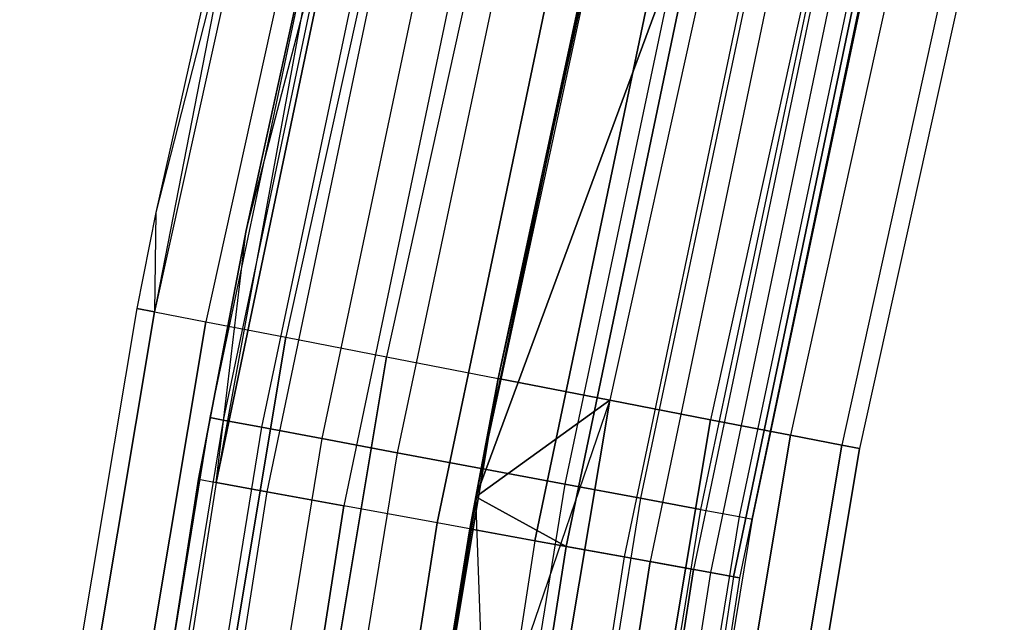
# Model space of a CAD drawing. Extents: x -135 to 135, y -135 to 135.
# Tile 130 of 207: x -74.76 to -69.41, y 12.67 to 15.94. Entities that reach past the tile are written whole.
import ezdxf

# ---------------------------------------------------------------- set-up
doc = ezdxf.new("R2010")
doc.units = 0
doc.header["$LTSCALE"] = 25.4
doc.layers.get('0').update_dxf_attribs({"linetype": 'CONTINUOUS'})

# ---------------------------------------------------------------- blocks, each defined once
blk = doc.blocks.new('SANTANA_BIURKO_A_PM_STL')
at = {"color": 0}
for p, q in [((-73.2883, 18.1403, 149), (-74.0229, 14.3559, 149.618)), ((-73.2883, 18.1403, 149), (-74.0229, 14.3559, 149.618)), ((-73.2883, 18.1403, 149), (-74.0159, 14.8964, 149)), ((-73.2883, 18.1403, 2), (-74.0159, 14.8964, 2)), ((-73.2883, 18.1403, 149), (-74.0159, 14.8964, 149)), ((-73.2883, 18.1403, 2), (-74.0159, 14.8964, 2)), ((-73.1933, 18.1168, 149.618), (-74.0229, 14.3559, 149.618)), ((-73.1933, 18.1168, 149.618), (-74.0229, 14.3559, 149.618)), ((-73.1933, 18.1168, 1.382), (-74.0229, 14.3559, 1.382)), ((-73.1933, 18.1168, 1.382), (-74.0229, 14.3559, 1.382)), ((-73.1933, 18.1168, 1.382), (-74.0159, 14.8964, 2)), ((-73.1933, 18.1168, 1.382), (-74.0159, 14.8964, 2)), ((-72.9175, 18.0486, 150.1756), (-73.744, 14.3018, 150.1756)), ((-72.9175, 18.0486, 150.1756), (-73.744, 14.3018, 150.1756)), ((-72.9175, 18.0486, 0.8244), (-73.744, 14.3018, 0.8244)), ((-72.9175, 18.0486, 0.8244), (-73.744, 14.3018, 0.8244)), ((-72.488, 17.9423, 150.618), (-73.3096, 14.2176, 150.618)), ((-72.488, 17.9423, 150.618), (-73.3096, 14.2176, 150.618)), ((-72.488, 17.9423, 0.382), (-73.3096, 14.2176, 0.382)), ((-72.488, 17.9423, 0.382), (-73.3096, 14.2176, 0.382)), ((-71.9468, 17.8083, 150.9021), (-72.7623, 14.1114, 150.9021)), ((-71.9468, 17.8083, 150.9021), (-72.7623, 14.1114, 150.9021)), ((-71.9468, 17.8083, 0.0979), (-72.7623, 14.1114, 0.0979)), ((-71.9468, 17.8083, 0.0979), (-72.7623, 14.1114, 0.0979)), ((-72.2774, 13.3503, 147.5), (-71.3469, 17.6598, 147)), ((-72.2774, 13.3503, 147.5), (-71.3469, 17.6598, 147)), ((-71.3469, 17.6598, 147), (-72.1556, 13.9937, 147)), ((-71.3469, 17.6598, 147), (-72.1556, 13.9937, 147)), ((-71.3469, 17.6598, 151), (-72.1556, 13.9937, 151)), ((-71.3469, 17.6598, 151), (-72.1556, 13.9937, 151)), ((-71.3469, 17.6598, 0), (-72.1556, 13.9937, 0)), ((-71.3469, 17.6598, 0), (-72.1556, 13.9937, 0)), ((-71.3469, 17.6598, 4), (-72.1556, 13.9937, 4)), ((-71.3469, 17.6598, 4), (-72.1556, 13.9937, 4)), ((-70.747, 17.5113, 147.0979), (-71.5488, 13.8761, 147.0979)), ((-70.747, 17.5113, 147.0979), (-71.5488, 13.8761, 147.0979)), ((-70.747, 17.5113, 150.9021), (-71.5488, 13.8761, 150.9021)), ((-70.747, 17.5113, 150.9021), (-71.5488, 13.8761, 150.9021)), ((-70.747, 17.5113, 0.0979), (-71.5488, 13.8761, 0.0979)), ((-70.747, 17.5113, 0.0979), (-71.5488, 13.8761, 0.0979)), ((-70.747, 17.5113, 3.9021), (-71.5488, 13.8761, 3.9021)), ((-70.747, 17.5113, 3.9021), (-71.5488, 13.8761, 3.9021)), ((-70.2058, 17.3773, 147.382), (-71.0015, 13.7699, 147.382)), ((-70.2058, 17.3773, 147.382), (-71.0015, 13.7699, 147.382)), ((-70.2058, 17.3773, 150.618), (-71.0015, 13.7699, 150.618)), ((-70.2058, 17.3773, 150.618), (-71.0015, 13.7699, 150.618)), ((-70.2058, 17.3773, 0.382), (-71.0015, 13.7699, 0.382)), ((-70.2058, 17.3773, 0.382), (-71.0015, 13.7699, 0.382)), ((-70.2058, 17.3773, 3.618), (-71.0015, 13.7699, 3.618)), ((-70.2058, 17.3773, 3.618), (-71.0015, 13.7699, 3.618)), ((-69.7763, 17.271, 147.8244), (-70.5671, 13.6857, 147.8244)), ((-69.7763, 17.271, 147.8244), (-70.5671, 13.6857, 147.8244)), ((-69.7763, 17.271, 150.1756), (-70.5671, 13.6857, 150.1756)), ((-69.7763, 17.271, 150.1756), (-70.5671, 13.6857, 150.1756)), ((-69.7763, 17.271, 0.8244), (-70.5671, 13.6857, 0.8244)), ((-69.7763, 17.271, 0.8244), (-70.5671, 13.6857, 0.8244)), ((-69.7763, 17.271, 3.1756), (-70.5671, 13.6857, 3.1756)), ((-69.7763, 17.271, 3.1756), (-70.5671, 13.6857, 3.1756)), ((-72.9948, 17.2266, 2), (-73.6889, 13.4286, 1.4681)), ((-72.9948, 17.2266, 2), (-73.6889, 13.4286, 1.4681)), ((-73.6889, 13.4286, 149.5319), (-72.9, 17.2042, 149.5319)), ((-73.6889, 13.4286, 149.5319), (-72.9, 17.2042, 149.5319)), ((-72.9, 17.2042, 1.4681), (-73.6889, 13.4286, 1.4681)), ((-72.9, 17.2042, 1.4681), (-73.6889, 13.4286, 1.4681)), ((-73.5257, 14.7978, 149), (-72.9948, 17.2266, 149)), ((-72.9948, 17.2266, 2), (-73.5257, 14.7978, 2)), ((-73.5257, 14.7978, 149), (-72.9948, 17.2266, 149)), ((-72.9948, 17.2266, 2), (-73.5257, 14.7978, 2)), ((-73.5257, 14.7978, 149), (-72.9, 17.2042, 149.5319)), ((-73.5257, 14.7978, 149), (-72.9, 17.2042, 149.5319)), ((-69.5005, 17.2028, 148.382), (-70.2882, 13.6316, 148.382)), ((-69.5005, 17.2028, 148.382), (-70.2882, 13.6316, 148.382)), ((-69.5005, 17.2028, 149.618), (-70.2882, 13.6316, 149.618)), ((-69.5005, 17.2028, 149.618), (-70.2882, 13.6316, 149.618)), ((-69.5005, 17.2028, 1.382), (-70.2882, 13.6316, 1.382)), ((-69.5005, 17.2028, 1.382), (-70.2882, 13.6316, 1.382)), ((-69.5005, 17.2028, 2.618), (-70.2882, 13.6316, 2.618)), ((-69.5005, 17.2028, 2.618), (-70.2882, 13.6316, 2.618)), ((-69.4055, 17.1793, 149), (-70.1921, 13.613, 149)), ((-69.4055, 17.1793, 149), (-70.1921, 13.613, 149)), ((-69.4055, 17.1793, 2), (-70.1921, 13.613, 2)), ((-69.4055, 17.1793, 2), (-70.1921, 13.613, 2)), ((-73.0079, 17.1713, 149), (-73.723, 13.7812, 149)), ((-73.0079, 17.1713, 149), (-73.723, 13.7812, 149)), ((-73.0079, 17.1713, 2), (-73.723, 13.7812, 2)), ((-73.0079, 17.1713, 2), (-73.723, 13.7812, 2)), ((-72.9364, 17.1545, 149.4635), (-73.6508, 13.7677, 149.4635)), ((-72.9364, 17.1545, 149.4635), (-73.6508, 13.7677, 149.4635)), ((-72.9364, 17.1545, 148.5365), (-73.6508, 13.7677, 148.5365)), ((-72.9364, 17.1545, 148.5365), (-73.6508, 13.7677, 148.5365)), ((-72.9364, 17.1545, 2.4635), (-73.6508, 13.7677, 2.4635)), ((-72.9364, 17.1545, 2.4635), (-73.6508, 13.7677, 2.4635)), ((-72.9364, 17.1545, 1.5365), (-73.6508, 13.7677, 1.5365)), ((-72.9364, 17.1545, 1.5365), (-73.6508, 13.7677, 1.5365)), ((-72.6277, 17.1399, 149.9947), (-73.4137, 13.3784, 149.9947)), ((-72.6277, 17.1399, 149.9947), (-73.4137, 13.3784, 149.9947)), ((-72.6277, 17.1399, 1.0053), (-73.4137, 13.3784, 1.0053)), ((-72.6277, 17.1399, 1.0053), (-73.4137, 13.3784, 1.0053)), ((-72.729, 17.1057, 149.8817), (-73.4414, 13.7286, 149.8817)), ((-72.729, 17.1057, 149.8817), (-73.4414, 13.7286, 149.8817)), ((-72.729, 17.1057, 148.1183), (-73.4414, 13.7286, 148.1183)), ((-72.729, 17.1057, 148.1183), (-73.4414, 13.7286, 148.1183)), ((-72.729, 17.1057, 2.8817), (-73.4414, 13.7286, 2.8817)), ((-72.729, 17.1057, 2.8817), (-73.4414, 13.7286, 2.8817)), ((-72.729, 17.1057, 1.1183), (-73.4414, 13.7286, 1.1183)), ((-72.729, 17.1057, 1.1183), (-73.4414, 13.7286, 1.1183)), ((-72.406, 17.0297, 150.2135), (-73.1152, 13.6676, 150.2135)), ((-72.406, 17.0297, 150.2135), (-73.1152, 13.6676, 150.2135)), ((-72.406, 17.0297, 147.7865), (-73.1152, 13.6676, 147.7865)), ((-72.406, 17.0297, 147.7865), (-73.1152, 13.6676, 147.7865)), ((-72.406, 17.0297, 3.2135), (-73.1152, 13.6676, 3.2135)), ((-72.406, 17.0297, 3.2135), (-73.1152, 13.6676, 3.2135)), ((-72.406, 17.0297, 0.7865), (-73.1152, 13.6676, 0.7865)), ((-72.406, 17.0297, 0.7865), (-73.1152, 13.6676, 0.7865)), ((-72.2134, 17.0422, 150.3282), (-72.9949, 13.3021, 150.3282)), ((-72.2134, 17.0422, 150.3282), (-72.9949, 13.3021, 150.3282)), ((-72.2134, 17.0422, 0.6718), (-72.9949, 13.3021, 0.6718)), ((-72.2134, 17.0422, 0.6718), (-72.9949, 13.3021, 0.6718)), ((-71.9989, 16.934, 150.4266), (-72.7042, 13.5908, 150.4266)), ((-71.9989, 16.934, 150.4266), (-72.7042, 13.5908, 150.4266)), ((-71.9989, 16.934, 147.5734), (-72.7042, 13.5908, 147.5734)), ((-71.9989, 16.934, 147.5734), (-72.7042, 13.5908, 147.5734)), ((-71.9989, 16.934, 3.4266), (-72.7042, 13.5908, 3.4266)), ((-71.9989, 16.934, 3.4266), (-72.7042, 13.5908, 3.4266)), ((-71.9989, 16.934, 0.5734), (-72.7042, 13.5908, 0.5734)), ((-71.9989, 16.934, 0.5734), (-72.7042, 13.5908, 0.5734)), ((-72.487, 13.2096, 150.4891), (-71.7109, 16.9236, 150.4891)), ((-72.487, 13.2096, 150.4891), (-71.7109, 16.9236, 150.4891)), ((-71.7109, 16.9236, 0.5109), (-72.487, 13.2096, 0.5109)), ((-71.7109, 16.9236, 0.5109), (-72.487, 13.2096, 0.5109)), ((-71.5349, 16.882, 147.5), (-72.2774, 13.3503, 147.5)), ((-71.5349, 16.882, 147.5), (-72.2774, 13.3503, 147.5)), ((-71.5349, 16.882, 3.5), (-72.2774, 13.3503, 3.5)), ((-71.5349, 16.882, 3.5), (-72.2774, 13.3503, 3.5)), ((-72.1556, 13.9937, 4), (-71.5349, 16.882, 3.5)), ((-72.1556, 13.9937, 4), (-71.5349, 16.882, 3.5)), ((-71.5477, 16.8279, 150.5), (-72.2485, 13.5056, 150.5)), ((-71.5477, 16.8279, 150.5), (-72.2485, 13.5056, 150.5)), ((-71.5477, 16.8279, 147.5), (-72.2485, 13.5056, 147.5)), ((-71.5477, 16.8279, 147.5), (-72.2485, 13.5056, 147.5)), ((-71.5477, 16.8279, 3.5), (-72.2485, 13.5056, 3.5)), ((-71.5477, 16.8279, 3.5), (-72.2485, 13.5056, 3.5)), ((-71.5477, 16.8279, 0.5), (-72.2485, 13.5056, 0.5)), ((-71.5477, 16.8279, 0.5), (-72.2485, 13.5056, 0.5)), ((-72.2774, 13.3503, 147.5), (-71.0172, 16.7599, 147.5975)), ((-72.2774, 13.3503, 147.5), (-71.0172, 16.7599, 147.5975)), ((-71.0172, 16.7599, 3.4025), (-72.2774, 13.3503, 3.5)), ((-71.0172, 16.7599, 3.4025), (-72.2774, 13.3503, 3.5)), ((-71.956, 13.1128, 150.4564), (-71.1856, 16.7996, 150.4564)), ((-71.956, 13.1128, 150.4564), (-71.1856, 16.7996, 150.4564)), ((-71.1856, 16.7996, 0.5436), (-71.956, 13.1128, 0.5436)), ((-71.1856, 16.7996, 0.5436), (-71.956, 13.1128, 0.5436)), ((-71.7859, 13.0818, 147.5975), (-71.0172, 16.7599, 147.5975)), ((-71.7859, 13.0818, 147.5975), (-71.0172, 16.7599, 147.5975)), ((-71.0172, 16.7599, 3.4025), (-71.7859, 13.0818, 3.4025)), ((-71.0172, 16.7599, 3.4025), (-71.7859, 13.0818, 3.4025)), ((-71.0965, 16.7217, 150.4266), (-71.7929, 13.4204, 150.4266)), ((-71.0965, 16.7217, 150.4266), (-71.7929, 13.4204, 150.4266)), ((-71.0965, 16.7217, 147.5734), (-71.7929, 13.4204, 147.5734)), ((-71.0965, 16.7217, 147.5734), (-71.7929, 13.4204, 147.5734)), ((-71.0965, 16.7217, 3.4266), (-71.7929, 13.4204, 3.4266)), ((-71.0965, 16.7217, 3.4266), (-71.7929, 13.4204, 3.4266)), ((-71.0965, 16.7217, 0.5734), (-71.7929, 13.4204, 0.5734)), ((-71.0965, 16.7217, 0.5734), (-71.7929, 13.4204, 0.5734)), ((-70.7056, 16.6863, 150.2345), (-71.4709, 13.0244, 150.2345)), ((-70.7056, 16.6863, 150.2345), (-71.4709, 13.0244, 150.2345)), ((-70.7056, 16.6863, 0.7655), (-71.4709, 13.0244, 0.7655)), ((-70.7056, 16.6863, 0.7655), (-71.4709, 13.0244, 0.7655)), ((-70.5668, 16.6536, 147.8772), (-71.3306, 12.9988, 147.8772)), ((-70.5668, 16.6536, 147.8772), (-71.3306, 12.9988, 147.8772)), ((-70.5668, 16.6536, 3.1228), (-71.3306, 12.9988, 3.1228)), ((-70.5668, 16.6536, 3.1228), (-71.3306, 12.9988, 3.1228)), ((-70.6894, 16.626, 150.2135), (-71.3819, 13.3436, 150.2135)), ((-70.6894, 16.626, 150.2135), (-71.3819, 13.3436, 150.2135)), ((-70.6894, 16.626, 147.7865), (-71.3819, 13.3436, 147.7865)), ((-70.6894, 16.626, 147.7865), (-71.3819, 13.3436, 147.7865)), ((-70.6894, 16.626, 3.2135), (-71.3819, 13.3436, 3.2135)), ((-70.6894, 16.626, 3.2135), (-71.3819, 13.3436, 3.2135)), ((-70.6894, 16.626, 0.7865), (-71.3819, 13.3436, 0.7865)), ((-70.6894, 16.626, 0.7865), (-71.3819, 13.3436, 0.7865)), ((-70.3335, 16.5985, 149.8521), (-71.0947, 12.9558, 149.8521)), ((-70.3335, 16.5985, 149.8521), (-71.0947, 12.9558, 149.8521)), ((-70.3335, 16.5985, 1.1479), (-71.0947, 12.9558, 1.1479)), ((-70.3335, 16.5985, 1.1479), (-71.0947, 12.9558, 1.1479)), ((-70.3664, 16.55, 149.8817), (-71.0557, 13.2826, 149.8817)), ((-70.3664, 16.55, 149.8817), (-71.0557, 13.2826, 149.8817)), ((-70.3664, 16.55, 148.1183), (-71.0557, 13.2826, 148.1183)), ((-70.3664, 16.55, 148.1183), (-71.0557, 13.2826, 148.1183)), ((-70.3664, 16.55, 2.8817), (-71.0557, 13.2826, 2.8817)), ((-70.3664, 16.55, 2.8817), (-71.0557, 13.2826, 2.8817)), ((-70.3664, 16.55, 1.1183), (-71.0557, 13.2826, 1.1183)), ((-70.3664, 16.55, 1.1183), (-71.0557, 13.2826, 1.1183)), ((-70.2423, 16.577, 148.3029), (-71.0025, 12.939, 148.3029)), ((-70.2423, 16.577, 148.3029), (-71.0025, 12.939, 148.3029)), ((-70.2423, 16.577, 2.6971), (-71.0025, 12.939, 2.6971)), ((-70.2423, 16.577, 2.6971), (-71.0025, 12.939, 2.6971)), ((-70.8763, 12.916, 149.359), (-70.1175, 16.5475, 149.359)), ((-70.8763, 12.916, 149.359), (-70.1175, 16.5475, 149.359)), ((-70.1175, 16.5475, 1.641), (-70.8763, 12.916, 1.641)), ((-70.1175, 16.5475, 1.641), (-70.8763, 12.916, 1.641)), ((-70.0857, 16.54, 148.8192), (-70.8442, 12.9102, 148.8192)), ((-70.0857, 16.54, 148.8192), (-70.8442, 12.9102, 148.8192)), ((-70.0857, 16.54, 2.1808), (-70.8442, 12.9102, 2.1808)), ((-70.0857, 16.54, 2.1808), (-70.8442, 12.9102, 2.1808)), ((-70.159, 16.5012, 149.4635), (-70.8462, 13.2435, 149.4635)), ((-70.159, 16.5012, 149.4635), (-70.8462, 13.2435, 149.4635)), ((-70.159, 16.5012, 148.5365), (-70.8462, 13.2435, 148.5365)), ((-70.159, 16.5012, 148.5365), (-70.8462, 13.2435, 148.5365)), ((-70.159, 16.5012, 2.4635), (-70.8462, 13.2435, 2.4635)), ((-70.159, 16.5012, 2.4635), (-70.8462, 13.2435, 2.4635)), ((-70.159, 16.5012, 1.5365), (-70.8462, 13.2435, 1.5365)), ((-70.159, 16.5012, 1.5365), (-70.8462, 13.2435, 1.5365)), ((-70.7741, 13.23, 149), (-70.0875, 16.4844, 149)), ((-70.7741, 13.23, 149), (-70.0875, 16.4844, 149)), ((-70.7741, 13.23, 2), (-70.0875, 16.4844, 2)), ((-70.7741, 13.23, 2), (-70.0875, 16.4844, 2)), ((-74.0159, 14.8964, 149), (-74.119, 14.3745, 149)), ((-74.0159, 14.8964, 2), (-74.119, 14.3745, 2)), ((-74.0159, 14.8964, 149), (-74.119, 14.3745, 149)), ((-74.0159, 14.8964, 2), (-74.119, 14.3745, 2)), ((-74.0159, 14.8964, 149), (-74.0229, 14.3559, 149.618)), ((-74.0159, 14.8964, 149), (-74.0229, 14.3559, 149.618)), ((-74.0159, 14.8964, 2), (-74.0229, 14.3559, 1.382)), ((-74.0159, 14.8964, 2), (-74.0229, 14.3559, 1.382)), ((-74.0159, 14.8964, 2), (-74.0159, 14.8964, 149)), ((-74.0159, 14.8964, 2), (-74.0159, 14.8964, 149)), ((-73.7848, 13.4461, 149), (-73.5257, 14.7978, 149)), ((-73.5257, 14.7978, 2), (-73.7848, 13.4461, 2)), ((-73.7848, 13.4461, 149), (-73.5257, 14.7978, 149)), ((-73.5257, 14.7978, 2), (-73.7848, 13.4461, 2)), ((-73.6889, 13.4286, 149.5319), (-73.5257, 14.7978, 149)), ((-73.6889, 13.4286, 149.5319), (-73.5257, 14.7978, 149)), ((-73.6889, 13.4286, 1.4681), (-73.5257, 14.7978, 2)), ((-73.6889, 13.4286, 1.4681), (-73.5257, 14.7978, 2)), ((-73.5257, 14.7978, 149), (-73.5257, 14.7978, 2)), ((-73.5257, 14.7978, 149), (-73.5257, 14.7978, 2)), ((-74.119, 14.3745, 149), (-74.7563, 10.5712, 149)), ((-74.119, 14.3745, 2), (-74.7563, 10.5712, 2)), ((-74.119, 14.3745, 149), (-74.7563, 10.5712, 149)), ((-74.119, 14.3745, 2), (-74.7563, 10.5712, 2)), ((-74.0229, 14.3559, 149.618), (-74.6593, 10.5575, 149.618)), ((-74.0229, 14.3559, 149.618), (-74.6593, 10.5575, 149.618)), ((-74.6593, 10.5575, 1.382), (-74.0229, 14.3559, 1.382)), ((-74.6593, 10.5575, 1.382), (-74.0229, 14.3559, 1.382)), ((-74.0229, 14.3559, 149.618), (-74.119, 14.3745, 149)), ((-74.0229, 14.3559, 149.618), (-74.119, 14.3745, 149)), ((-74.119, 14.3745, 2), (-74.119, 14.3745, 149)), ((-74.119, 14.3745, 2), (-74.119, 14.3745, 149)), ((-74.119, 14.3745, 2), (-74.0229, 14.3559, 1.382)), ((-74.119, 14.3745, 2), (-74.0229, 14.3559, 1.382)), ((-74.0229, 14.3559, 149.618), (-73.744, 14.3018, 150.1756)), ((-74.0229, 14.3559, 149.618), (-73.744, 14.3018, 150.1756)), ((-74.0229, 14.3559, 1.382), (-73.744, 14.3018, 0.8244)), ((-74.0229, 14.3559, 1.382), (-73.744, 14.3018, 0.8244)), ((-73.744, 14.3018, 150.1756), (-74.3781, 10.5177, 150.1756)), ((-73.744, 14.3018, 150.1756), (-74.3781, 10.5177, 150.1756)), ((-74.3781, 10.5177, 0.8244), (-73.744, 14.3018, 0.8244)), ((-74.3781, 10.5177, 0.8244), (-73.744, 14.3018, 0.8244)), ((-73.744, 14.3018, 150.1756), (-73.3096, 14.2176, 150.618)), ((-73.744, 14.3018, 150.1756), (-73.3096, 14.2176, 150.618)), ((-73.744, 14.3018, 0.8244), (-73.3096, 14.2176, 0.382)), ((-73.744, 14.3018, 0.8244), (-73.3096, 14.2176, 0.382)), ((-73.3096, 14.2176, 150.618), (-73.94, 10.4558, 150.618)), ((-73.3096, 14.2176, 150.618), (-73.94, 10.4558, 150.618)), ((-73.94, 10.4558, 0.382), (-73.3096, 14.2176, 0.382)), ((-73.94, 10.4558, 0.382), (-73.3096, 14.2176, 0.382)), ((-73.3096, 14.2176, 150.618), (-72.7623, 14.1114, 150.9021)), ((-73.3096, 14.2176, 150.618), (-72.7623, 14.1114, 150.9021)), ((-73.3096, 14.2176, 0.382), (-72.7623, 14.1114, 0.0979)), ((-73.3096, 14.2176, 0.382), (-72.7623, 14.1114, 0.0979)), ((-72.7623, 14.1114, 150.9021), (-73.3879, 10.3777, 150.9021)), ((-72.7623, 14.1114, 150.9021), (-73.3879, 10.3777, 150.9021)), ((-73.3879, 10.3777, 0.0979), (-72.7623, 14.1114, 0.0979)), ((-73.3879, 10.3777, 0.0979), (-72.7623, 14.1114, 0.0979)), ((-72.7623, 14.1114, 150.9021), (-72.1556, 13.9937, 151)), ((-72.7623, 14.1114, 150.9021), (-72.1556, 13.9937, 151)), ((-72.7623, 14.1114, 0.0979), (-72.1556, 13.9937, 0)), ((-72.7623, 14.1114, 0.0979), (-72.1556, 13.9937, 0)), ((-72.1556, 13.9937, 151), (-72.776, 10.2912, 151)), ((-72.1556, 13.9937, 151), (-72.776, 10.2912, 151)), ((-72.776, 10.2912, 0), (-72.1556, 13.9937, 0)), ((-72.776, 10.2912, 0), (-72.1556, 13.9937, 0)), ((-72.1556, 13.9937, 147), (-72.2774, 13.3503, 147)), ((-72.2774, 13.3503, 147.5), (-72.1556, 13.9937, 147)), ((-72.2774, 13.3503, 147.5), (-72.1556, 13.9937, 147)), ((-72.1556, 13.9937, 147), (-72.2774, 13.3503, 147)), ((-72.1556, 13.9937, 4), (-72.2774, 13.3503, 4)), ((-72.1556, 13.9937, 4), (-72.2774, 13.3503, 4)), ((-72.1556, 13.9937, 4), (-72.2774, 13.3503, 3.5)), ((-72.1556, 13.9937, 4), (-72.2774, 13.3503, 3.5)), ((-72.1556, 13.9937, 147), (-71.5488, 13.8761, 147.0979)), ((-72.1556, 13.9937, 147), (-71.5488, 13.8761, 147.0979)), ((-72.1556, 13.9937, 151), (-71.5488, 13.8761, 150.9021)), ((-72.1556, 13.9937, 151), (-71.5488, 13.8761, 150.9021)), ((-71.5488, 13.8761, 3.9021), (-72.1556, 13.9937, 4)), ((-72.1556, 13.9937, 0), (-71.5488, 13.8761, 0.0979)), ((-72.1556, 13.9937, 0), (-71.5488, 13.8761, 0.0979)), ((-71.5488, 13.8761, 3.9021), (-72.1556, 13.9937, 4)), ((-71.5488, 13.8761, 147.0979), (-72.776, 10.2912, 147)), ((-71.5488, 13.8761, 147.0979), (-72.776, 10.2912, 147)), ((-71.5488, 13.8761, 147.0979), (-72.2774, 13.3503, 147)), ((-71.5488, 13.8761, 147.0979), (-72.2774, 13.3503, 147)), ((-72.2774, 13.3503, 4), (-71.5488, 13.8761, 3.9021)), ((-72.2774, 13.3503, 4), (-71.5488, 13.8761, 3.9021)), ((-71.5488, 13.8761, 147.0979), (-72.164, 10.2047, 147.0979)), ((-71.5488, 13.8761, 147.0979), (-72.164, 10.2047, 147.0979)), ((-71.5488, 13.8761, 150.9021), (-72.164, 10.2047, 150.9021)), ((-71.5488, 13.8761, 150.9021), (-72.164, 10.2047, 150.9021)), ((-72.164, 10.2047, 3.9021), (-71.5488, 13.8761, 3.9021)), ((-72.164, 10.2047, 3.9021), (-71.5488, 13.8761, 3.9021)), ((-72.164, 10.2047, 0.0979), (-71.5488, 13.8761, 0.0979)), ((-72.164, 10.2047, 0.0979), (-71.5488, 13.8761, 0.0979)), ((-71.0015, 13.7699, 147.382), (-71.5488, 13.8761, 147.0979)), ((-71.5488, 13.8761, 150.9021), (-71.0015, 13.7699, 150.618)), ((-71.0015, 13.7699, 147.382), (-71.5488, 13.8761, 147.0979)), ((-71.5488, 13.8761, 150.9021), (-71.0015, 13.7699, 150.618)), ((-71.0015, 13.7699, 3.618), (-71.5488, 13.8761, 3.9021)), ((-71.5488, 13.8761, 0.0979), (-71.0015, 13.7699, 0.382)), ((-71.5488, 13.8761, 0.0979), (-71.0015, 13.7699, 0.382)), ((-71.0015, 13.7699, 3.618), (-71.5488, 13.8761, 3.9021)), ((-73.723, 13.7812, 149), (-74.2808, 10.3617, 149)), ((-73.723, 13.7812, 149), (-74.2808, 10.3617, 149)), ((-73.723, 13.7812, 2), (-74.2808, 10.3617, 2)), ((-73.723, 13.7812, 2), (-74.2808, 10.3617, 2)), ((-73.6508, 13.7677, 149.4635), (-74.2081, 10.3516, 149.4635)), ((-73.6508, 13.7677, 149.4635), (-74.2081, 10.3516, 149.4635)), ((-73.6508, 13.7677, 148.5365), (-74.2081, 10.3516, 148.5365)), ((-73.6508, 13.7677, 148.5365), (-74.2081, 10.3516, 148.5365)), ((-73.6508, 13.7677, 2.4635), (-74.2081, 10.3516, 2.4635)), ((-73.6508, 13.7677, 2.4635), (-74.2081, 10.3516, 2.4635)), ((-73.6508, 13.7677, 1.5365), (-74.2081, 10.3516, 1.5365)), ((-73.6508, 13.7677, 1.5365), (-74.2081, 10.3516, 1.5365)), ((-73.723, 13.7812, 149), (-73.6508, 13.7677, 149.4635)), ((-73.723, 13.7812, 149), (-73.6508, 13.7677, 149.4635)), ((-73.6508, 13.7677, 148.5365), (-73.723, 13.7812, 149)), ((-73.6508, 13.7677, 148.5365), (-73.723, 13.7812, 149)), ((-73.723, 13.7812, 2), (-73.6508, 13.7677, 2.4635)), ((-73.723, 13.7812, 2), (-73.6508, 13.7677, 2.4635)), ((-73.6508, 13.7677, 1.5365), (-73.723, 13.7812, 2)), ((-73.6508, 13.7677, 1.5365), (-73.723, 13.7812, 2)), ((-73.6508, 13.7677, 149.4635), (-73.4414, 13.7286, 149.8817)), ((-73.6508, 13.7677, 149.4635), (-73.4414, 13.7286, 149.8817)), ((-73.4414, 13.7286, 148.1183), (-73.6508, 13.7677, 148.5365)), ((-73.4414, 13.7286, 148.1183), (-73.6508, 13.7677, 148.5365)), ((-73.6508, 13.7677, 2.4635), (-73.4414, 13.7286, 2.8817)), ((-73.6508, 13.7677, 2.4635), (-73.4414, 13.7286, 2.8817)), ((-73.4414, 13.7286, 1.1183), (-73.6508, 13.7677, 1.5365)), ((-73.4414, 13.7286, 1.1183), (-73.6508, 13.7677, 1.5365)), ((-71.0015, 13.7699, 147.382), (-71.612, 10.1266, 147.382)), ((-71.0015, 13.7699, 147.382), (-71.612, 10.1266, 147.382)), ((-71.0015, 13.7699, 150.618), (-71.612, 10.1266, 150.618)), ((-71.0015, 13.7699, 150.618), (-71.612, 10.1266, 150.618)), ((-71.612, 10.1266, 3.618), (-71.0015, 13.7699, 3.618)), ((-71.612, 10.1266, 3.618), (-71.0015, 13.7699, 3.618)), ((-71.612, 10.1266, 0.382), (-71.0015, 13.7699, 0.382)), ((-71.612, 10.1266, 0.382), (-71.0015, 13.7699, 0.382)), ((-70.5671, 13.6857, 147.8244), (-71.0015, 13.7699, 147.382)), ((-71.0015, 13.7699, 150.618), (-70.5671, 13.6857, 150.1756)), ((-70.5671, 13.6857, 147.8244), (-71.0015, 13.7699, 147.382)), ((-71.0015, 13.7699, 150.618), (-70.5671, 13.6857, 150.1756)), ((-70.5671, 13.6857, 3.1756), (-71.0015, 13.7699, 3.618)), ((-71.0015, 13.7699, 0.382), (-70.5671, 13.6857, 0.8244)), ((-71.0015, 13.7699, 0.382), (-70.5671, 13.6857, 0.8244)), ((-70.5671, 13.6857, 3.1756), (-71.0015, 13.7699, 3.618)), ((-73.4414, 13.7286, 149.8817), (-73.9971, 10.3221, 149.8817)), ((-73.4414, 13.7286, 149.8817), (-73.9971, 10.3221, 149.8817)), ((-73.4414, 13.7286, 148.1183), (-73.9971, 10.3221, 148.1183)), ((-73.4414, 13.7286, 148.1183), (-73.9971, 10.3221, 148.1183)), ((-73.4414, 13.7286, 2.8817), (-73.9971, 10.3221, 2.8817)), ((-73.4414, 13.7286, 2.8817), (-73.9971, 10.3221, 2.8817)), ((-73.4414, 13.7286, 1.1183), (-73.9971, 10.3221, 1.1183)), ((-73.4414, 13.7286, 1.1183), (-73.9971, 10.3221, 1.1183)), ((-73.4414, 13.7286, 149.8817), (-73.1152, 13.6676, 150.2135)), ((-73.4414, 13.7286, 149.8817), (-73.1152, 13.6676, 150.2135)), ((-73.1152, 13.6676, 147.7865), (-73.4414, 13.7286, 148.1183)), ((-73.1152, 13.6676, 147.7865), (-73.4414, 13.7286, 148.1183)), ((-73.4414, 13.7286, 2.8817), (-73.1152, 13.6676, 3.2135)), ((-73.4414, 13.7286, 2.8817), (-73.1152, 13.6676, 3.2135)), ((-73.1152, 13.6676, 0.7865), (-73.4414, 13.7286, 1.1183)), ((-73.1152, 13.6676, 0.7865), (-73.4414, 13.7286, 1.1183)), ((-73.1152, 13.6676, 150.2135), (-73.6684, 10.2763, 150.2135)), ((-73.1152, 13.6676, 150.2135), (-73.6684, 10.2763, 150.2135)), ((-73.1152, 13.6676, 147.7865), (-73.6684, 10.2763, 147.7865)), ((-73.1152, 13.6676, 147.7865), (-73.6684, 10.2763, 147.7865)), ((-73.1152, 13.6676, 3.2135), (-73.6684, 10.2763, 3.2135)), ((-73.1152, 13.6676, 3.2135), (-73.6684, 10.2763, 3.2135)), ((-73.1152, 13.6676, 0.7865), (-73.6684, 10.2763, 0.7865)), ((-73.1152, 13.6676, 0.7865), (-73.6684, 10.2763, 0.7865)), ((-73.1152, 13.6676, 150.2135), (-72.7042, 13.5908, 150.4266)), ((-73.1152, 13.6676, 150.2135), (-72.7042, 13.5908, 150.4266)), ((-72.7042, 13.5908, 147.5734), (-73.1152, 13.6676, 147.7865)), ((-72.7042, 13.5908, 147.5734), (-73.1152, 13.6676, 147.7865)), ((-73.1152, 13.6676, 3.2135), (-72.7042, 13.5908, 3.4266)), ((-73.1152, 13.6676, 3.2135), (-72.7042, 13.5908, 3.4266)), ((-72.7042, 13.5908, 0.5734), (-73.1152, 13.6676, 0.7865)), ((-72.7042, 13.5908, 0.5734), (-73.1152, 13.6676, 0.7865)), ((-70.5671, 13.6857, 147.8244), (-71.1739, 10.0646, 147.8244)), ((-70.5671, 13.6857, 147.8244), (-71.1739, 10.0646, 147.8244)), ((-70.5671, 13.6857, 150.1756), (-71.1739, 10.0646, 150.1756)), ((-70.5671, 13.6857, 150.1756), (-71.1739, 10.0646, 150.1756)), ((-71.1739, 10.0646, 3.1756), (-70.5671, 13.6857, 3.1756)), ((-71.1739, 10.0646, 3.1756), (-70.5671, 13.6857, 3.1756)), ((-71.1739, 10.0646, 0.8244), (-70.5671, 13.6857, 0.8244)), ((-71.1739, 10.0646, 0.8244), (-70.5671, 13.6857, 0.8244)), ((-70.2882, 13.6316, 148.382), (-70.5671, 13.6857, 147.8244)), ((-70.5671, 13.6857, 150.1756), (-70.2882, 13.6316, 149.618)), ((-70.2882, 13.6316, 148.382), (-70.5671, 13.6857, 147.8244)), ((-70.5671, 13.6857, 150.1756), (-70.2882, 13.6316, 149.618)), ((-70.2882, 13.6316, 2.618), (-70.5671, 13.6857, 3.1756)), ((-70.5671, 13.6857, 0.8244), (-70.2882, 13.6316, 1.382)), ((-70.5671, 13.6857, 0.8244), (-70.2882, 13.6316, 1.382)), ((-70.2882, 13.6316, 2.618), (-70.5671, 13.6857, 3.1756)), ((-70.2882, 13.6316, 148.382), (-70.8926, 10.0249, 148.382)), ((-70.2882, 13.6316, 148.382), (-70.8926, 10.0249, 148.382)), ((-70.2882, 13.6316, 149.618), (-70.8926, 10.0249, 149.618)), ((-70.2882, 13.6316, 149.618), (-70.8926, 10.0249, 149.618)), ((-70.8926, 10.0249, 2.618), (-70.2882, 13.6316, 2.618)), ((-70.8926, 10.0249, 2.618), (-70.2882, 13.6316, 2.618)), ((-70.8926, 10.0249, 1.382), (-70.2882, 13.6316, 1.382)), ((-70.8926, 10.0249, 1.382), (-70.2882, 13.6316, 1.382)), ((-70.1921, 13.613, 149), (-70.7957, 10.0112, 149)), ((-70.1921, 13.613, 149), (-70.7957, 10.0112, 149)), ((-70.7957, 10.0112, 2), (-70.1921, 13.613, 2)), ((-70.7957, 10.0112, 2), (-70.1921, 13.613, 2)), ((-70.1921, 13.613, 149), (-70.2882, 13.6316, 148.382)), ((-70.2882, 13.6316, 149.618), (-70.1921, 13.613, 149)), ((-70.1921, 13.613, 149), (-70.2882, 13.6316, 148.382)), ((-70.2882, 13.6316, 149.618), (-70.1921, 13.613, 149)), ((-70.1921, 13.613, 2), (-70.2882, 13.6316, 2.618)), ((-70.2882, 13.6316, 1.382), (-70.1921, 13.613, 2)), ((-70.2882, 13.6316, 1.382), (-70.1921, 13.613, 2)), ((-70.1921, 13.613, 2), (-70.2882, 13.6316, 2.618)), ((-72.7042, 13.5908, 150.4266), (-73.2542, 10.2185, 150.4266)), ((-72.7042, 13.5908, 150.4266), (-73.2542, 10.2185, 150.4266)), ((-72.7042, 13.5908, 147.5734), (-73.2542, 10.2185, 147.5734)), ((-72.7042, 13.5908, 147.5734), (-73.2542, 10.2185, 147.5734)), ((-72.7042, 13.5908, 3.4266), (-73.2542, 10.2185, 3.4266)), ((-72.7042, 13.5908, 3.4266), (-73.2542, 10.2185, 3.4266)), ((-72.7042, 13.5908, 0.5734), (-73.2542, 10.2185, 0.5734)), ((-72.7042, 13.5908, 0.5734), (-73.2542, 10.2185, 0.5734)), ((-72.7042, 13.5908, 150.4266), (-72.2485, 13.5056, 150.5)), ((-72.7042, 13.5908, 150.4266), (-72.2485, 13.5056, 150.5)), ((-72.2485, 13.5056, 147.5), (-72.7042, 13.5908, 147.5734)), ((-72.2485, 13.5056, 147.5), (-72.7042, 13.5908, 147.5734)), ((-72.7042, 13.5908, 3.4266), (-72.2485, 13.5056, 3.5)), ((-72.7042, 13.5908, 3.4266), (-72.2485, 13.5056, 3.5)), ((-72.2485, 13.5056, 0.5), (-72.7042, 13.5908, 0.5734)), ((-72.2485, 13.5056, 0.5), (-72.7042, 13.5908, 0.5734)), ((-72.2485, 13.5056, 150.5), (-72.7952, 10.1545, 150.5)), ((-72.2485, 13.5056, 150.5), (-72.7952, 10.1545, 150.5)), ((-72.2485, 13.5056, 147.5), (-72.7952, 10.1545, 147.5)), ((-72.2485, 13.5056, 147.5), (-72.7952, 10.1545, 147.5)), ((-72.2485, 13.5056, 3.5), (-72.7952, 10.1545, 3.5)), ((-72.2485, 13.5056, 3.5), (-72.7952, 10.1545, 3.5)), ((-72.2485, 13.5056, 0.5), (-72.7952, 10.1545, 0.5)), ((-72.2485, 13.5056, 0.5), (-72.7952, 10.1545, 0.5)), ((-72.2485, 13.5056, 150.5), (-71.7929, 13.4204, 150.4266)), ((-72.2485, 13.5056, 150.5), (-71.7929, 13.4204, 150.4266)), ((-71.7929, 13.4204, 147.5734), (-72.2485, 13.5056, 147.5)), ((-71.7929, 13.4204, 147.5734), (-72.2485, 13.5056, 147.5)), ((-72.2485, 13.5056, 3.5), (-71.7929, 13.4204, 3.4266)), ((-72.2485, 13.5056, 3.5), (-71.7929, 13.4204, 3.4266)), ((-71.7929, 13.4204, 0.5734), (-72.2485, 13.5056, 0.5)), ((-71.7929, 13.4204, 0.5734), (-72.2485, 13.5056, 0.5)), ((-74.3792, 9.6299, 149), (-73.7848, 13.4461, 149)), ((-73.7848, 13.4461, 2), (-74.3792, 9.6299, 2)), ((-74.3792, 9.6299, 149), (-73.7848, 13.4461, 149)), ((-73.7848, 13.4461, 2), (-74.3792, 9.6299, 2)), ((-73.7848, 13.4461, 149), (-73.6889, 13.4286, 149.5319)), ((-73.7848, 13.4461, 149), (-73.6889, 13.4286, 149.5319)), ((-73.7848, 13.4461, 2), (-73.6889, 13.4286, 1.4681)), ((-73.7848, 13.4461, 2), (-73.6889, 13.4286, 1.4681)), ((-73.7848, 13.4461, 149), (-73.7848, 13.4461, 2)), ((-73.7848, 13.4461, 149), (-73.7848, 13.4461, 2)), ((-73.6889, 13.4286, 149.5319), (-74.2825, 9.6174, 149.5319)), ((-73.6889, 13.4286, 149.5319), (-74.2825, 9.6174, 149.5319)), ((-73.6889, 13.4286, 1.4681), (-74.2825, 9.6174, 1.4681)), ((-73.6889, 13.4286, 1.4681), (-74.2825, 9.6174, 1.4681)), ((-73.4137, 13.3784, 149.9947), (-74.0051, 9.5814, 149.9947)), ((-73.4137, 13.3784, 149.9947), (-74.0051, 9.5814, 149.9947)), ((-73.4137, 13.3784, 1.0053), (-74.0051, 9.5814, 1.0053)), ((-73.4137, 13.3784, 1.0053), (-74.0051, 9.5814, 1.0053)), ((-73.6889, 13.4286, 149.5319), (-73.4137, 13.3784, 149.9947)), ((-73.6889, 13.4286, 149.5319), (-73.4137, 13.3784, 149.9947)), ((-73.4137, 13.3784, 1.0053), (-73.6889, 13.4286, 1.4681)), ((-73.4137, 13.3784, 1.0053), (-73.6889, 13.4286, 1.4681)), ((-73.4137, 13.3784, 149.9947), (-72.9949, 13.3021, 150.3282)), ((-73.4137, 13.3784, 149.9947), (-72.9949, 13.3021, 150.3282)), ((-72.9949, 13.3021, 0.6718), (-73.4137, 13.3784, 1.0053)), ((-72.9949, 13.3021, 0.6718), (-73.4137, 13.3784, 1.0053)), ((-71.7929, 13.4204, 150.4266), (-72.3361, 10.0905, 150.4266)), ((-71.7929, 13.4204, 150.4266), (-72.3361, 10.0905, 150.4266)), ((-71.7929, 13.4204, 147.5734), (-72.3361, 10.0905, 147.5734)), ((-71.7929, 13.4204, 147.5734), (-72.3361, 10.0905, 147.5734)), ((-71.7929, 13.4204, 3.4266), (-72.3361, 10.0905, 3.4266)), ((-71.7929, 13.4204, 3.4266), (-72.3361, 10.0905, 3.4266)), ((-71.7929, 13.4204, 0.5734), (-72.3361, 10.0905, 0.5734)), ((-71.7929, 13.4204, 0.5734), (-72.3361, 10.0905, 0.5734)), ((-71.7929, 13.4204, 150.4266), (-71.3819, 13.3436, 150.2135)), ((-71.7929, 13.4204, 150.4266), (-71.3819, 13.3436, 150.2135)), ((-71.3819, 13.3436, 147.7865), (-71.7929, 13.4204, 147.5734)), ((-71.3819, 13.3436, 147.7865), (-71.7929, 13.4204, 147.5734)), ((-71.7929, 13.4204, 3.4266), (-71.3819, 13.3436, 3.2135)), ((-71.7929, 13.4204, 3.4266), (-71.3819, 13.3436, 3.2135)), ((-71.3819, 13.3436, 0.7865), (-71.7929, 13.4204, 0.5734)), ((-71.3819, 13.3436, 0.7865), (-71.7929, 13.4204, 0.5734)), ((-72.8916, 9.4373, 147.5), (-72.2774, 13.3503, 147)), ((-72.8916, 9.4373, 147.5), (-72.2774, 13.3503, 147)), ((-72.2774, 13.3503, 147), (-72.776, 10.2912, 147)), ((-72.2774, 13.3503, 147), (-72.776, 10.2912, 147)), ((-72.2774, 13.3503, 4), (-72.776, 10.2912, 4)), ((-72.2774, 13.3503, 4), (-72.776, 10.2912, 4)), ((-72.2774, 13.3503, 147.5), (-72.3092, 13.1771, 147.5)), ((-72.3092, 13.1771, 147.5), (-72.2774, 13.3503, 147)), ((-72.3092, 13.1771, 147.5), (-72.2774, 13.3503, 147)), ((-72.2774, 13.3503, 147.5), (-72.3092, 13.1771, 147.5)), ((-72.2774, 13.3503, 4), (-72.3092, 13.1771, 3.5)), ((-72.2774, 13.3503, 4), (-72.3092, 13.1771, 3.5)), ((-72.2774, 13.3503, 3.5), (-72.3092, 13.1771, 3.5)), ((-72.2774, 13.3503, 3.5), (-72.3092, 13.1771, 3.5)), ((-71.7859, 13.0818, 147.5975), (-72.2774, 13.3503, 147.5)), ((-71.7859, 13.0818, 147.5975), (-72.2774, 13.3503, 147.5)), ((-72.2774, 13.3503, 147), (-72.2774, 13.3503, 147.5)), ((-72.2774, 13.3503, 147), (-72.2774, 13.3503, 147.5)), ((-72.164, 10.2047, 3.9021), (-72.2774, 13.3503, 4)), ((-72.164, 10.2047, 3.9021), (-72.2774, 13.3503, 4)), ((-72.2774, 13.3503, 4), (-72.2774, 13.3503, 3.5)), ((-72.2774, 13.3503, 4), (-72.2774, 13.3503, 3.5)), ((-72.2774, 13.3503, 3.5), (-71.7859, 13.0818, 3.4025)), ((-72.2774, 13.3503, 3.5), (-71.7859, 13.0818, 3.4025)), ((-71.3819, 13.3436, 150.2135), (-71.9219, 10.0327, 150.2135)), ((-71.3819, 13.3436, 150.2135), (-71.9219, 10.0327, 150.2135)), ((-71.3819, 13.3436, 147.7865), (-71.9219, 10.0327, 147.7865)), ((-71.3819, 13.3436, 147.7865), (-71.9219, 10.0327, 147.7865)), ((-71.3819, 13.3436, 3.2135), (-71.9219, 10.0327, 3.2135)), ((-71.3819, 13.3436, 3.2135), (-71.9219, 10.0327, 3.2135)), ((-71.3819, 13.3436, 0.7865), (-71.9219, 10.0327, 0.7865)), ((-71.3819, 13.3436, 0.7865), (-71.9219, 10.0327, 0.7865)), ((-71.3819, 13.3436, 150.2135), (-71.0557, 13.2826, 149.8817)), ((-71.3819, 13.3436, 150.2135), (-71.0557, 13.2826, 149.8817)), ((-71.0557, 13.2826, 148.1183), (-71.3819, 13.3436, 147.7865)), ((-71.0557, 13.2826, 148.1183), (-71.3819, 13.3436, 147.7865)), ((-71.3819, 13.3436, 3.2135), (-71.0557, 13.2826, 2.8817)), ((-71.3819, 13.3436, 3.2135), (-71.0557, 13.2826, 2.8817)), ((-71.0557, 13.2826, 1.1183), (-71.3819, 13.3436, 0.7865)), ((-71.0557, 13.2826, 1.1183), (-71.3819, 13.3436, 0.7865)), ((-73.5829, 9.5268, 150.3282), (-72.9949, 13.3021, 150.3282)), ((-73.5829, 9.5268, 150.3282), (-72.9949, 13.3021, 150.3282)), ((-72.9949, 13.3021, 0.6718), (-73.5829, 9.5268, 0.6718)), ((-72.9949, 13.3021, 0.6718), (-73.5829, 9.5268, 0.6718)), ((-72.487, 13.2096, 150.4891), (-72.9949, 13.3021, 150.3282)), ((-72.487, 13.2096, 150.4891), (-72.9949, 13.3021, 150.3282)), ((-72.487, 13.2096, 0.5109), (-72.9949, 13.3021, 0.6718)), ((-72.487, 13.2096, 0.5109), (-72.9949, 13.3021, 0.6718)), ((-71.0557, 13.2826, 149.8817), (-71.5933, 9.9868, 149.8817)), ((-71.0557, 13.2826, 149.8817), (-71.5933, 9.9868, 149.8817)), ((-71.0557, 13.2826, 148.1183), (-71.5933, 9.9868, 148.1183)), ((-71.0557, 13.2826, 148.1183), (-71.5933, 9.9868, 148.1183)), ((-71.0557, 13.2826, 2.8817), (-71.5933, 9.9868, 2.8817)), ((-71.0557, 13.2826, 2.8817), (-71.5933, 9.9868, 2.8817)), ((-71.0557, 13.2826, 1.1183), (-71.5933, 9.9868, 1.1183)), ((-71.0557, 13.2826, 1.1183), (-71.5933, 9.9868, 1.1183)), ((-71.0557, 13.2826, 149.8817), (-70.8462, 13.2435, 149.4635)), ((-71.0557, 13.2826, 149.8817), (-70.8462, 13.2435, 149.4635)), ((-71.0557, 13.2826, 148.1183), (-70.8462, 13.2435, 148.5365)), ((-71.0557, 13.2826, 148.1183), (-70.8462, 13.2435, 148.5365)), ((-71.0557, 13.2826, 2.8817), (-70.8462, 13.2435, 2.4635)), ((-71.0557, 13.2826, 2.8817), (-70.8462, 13.2435, 2.4635)), ((-71.0557, 13.2826, 1.1183), (-70.8462, 13.2435, 1.5365)), ((-71.0557, 13.2826, 1.1183), (-70.8462, 13.2435, 1.5365)), ((-70.8462, 13.2435, 149.4635), (-71.3823, 9.9574, 149.4635)), ((-70.8462, 13.2435, 149.4635), (-71.3823, 9.9574, 149.4635)), ((-70.8462, 13.2435, 148.5365), (-71.3823, 9.9574, 148.5365)), ((-70.8462, 13.2435, 148.5365), (-71.3823, 9.9574, 148.5365)), ((-70.8462, 13.2435, 2.4635), (-71.3823, 9.9574, 2.4635)), ((-70.8462, 13.2435, 2.4635), (-71.3823, 9.9574, 2.4635)), ((-70.8462, 13.2435, 1.5365), (-71.3823, 9.9574, 1.5365)), ((-70.8462, 13.2435, 1.5365), (-71.3823, 9.9574, 1.5365)), ((-71.3096, 9.9473, 149), (-70.7741, 13.23, 149)), ((-71.3096, 9.9473, 149), (-70.7741, 13.23, 149)), ((-71.3096, 9.9473, 2), (-70.7741, 13.23, 2)), ((-71.3096, 9.9473, 2), (-70.7741, 13.23, 2)), ((-70.8462, 13.2435, 149.4635), (-70.7741, 13.23, 149)), ((-70.8462, 13.2435, 149.4635), (-70.7741, 13.23, 149)), ((-70.8462, 13.2435, 148.5365), (-70.7741, 13.23, 149)), ((-70.8462, 13.2435, 148.5365), (-70.7741, 13.23, 149)), ((-70.8462, 13.2435, 2.4635), (-70.7741, 13.23, 2)), ((-70.8462, 13.2435, 2.4635), (-70.7741, 13.23, 2)), ((-70.8462, 13.2435, 1.5365), (-70.7741, 13.23, 2)), ((-70.8462, 13.2435, 1.5365), (-70.7741, 13.23, 2)), ((-73.0709, 9.4605, 150.4891), (-72.487, 13.2096, 150.4891)), ((-73.0709, 9.4605, 150.4891), (-72.487, 13.2096, 150.4891)), ((-72.487, 13.2096, 0.5109), (-73.0709, 9.4605, 0.5109)), ((-72.487, 13.2096, 0.5109), (-73.0709, 9.4605, 0.5109)), ((-72.3092, 13.1771, 147.5), (-72.8916, 9.4373, 147.5)), ((-72.3092, 13.1771, 147.5), (-72.8916, 9.4373, 147.5)), ((-72.3092, 13.1771, 3.5), (-72.8916, 9.4373, 3.5)), ((-72.3092, 13.1771, 3.5), (-72.8916, 9.4373, 3.5)), ((-72.776, 10.2912, 4), (-72.3092, 13.1771, 3.5)), ((-72.776, 10.2912, 4), (-72.3092, 13.1771, 3.5)), ((-71.956, 13.1128, 150.4564), (-72.487, 13.2096, 150.4891)), ((-71.956, 13.1128, 150.4564), (-72.487, 13.2096, 150.4891)), ((-71.956, 13.1128, 0.5436), (-72.487, 13.2096, 0.5109)), ((-71.956, 13.1128, 0.5436), (-72.487, 13.2096, 0.5109)), ((-72.3092, 13.1771, 147.5), (-71.7859, 13.0818, 147.5975)), ((-72.3092, 13.1771, 147.5), (-71.7859, 13.0818, 147.5975)), ((-72.3092, 13.1771, 3.5), (-71.7859, 13.0818, 3.4025)), ((-72.3092, 13.1771, 3.5), (-71.7859, 13.0818, 3.4025)), ((-71.956, 13.1128, 150.4564), (-72.5356, 9.3912, 150.4564)), ((-71.956, 13.1128, 150.4564), (-72.5356, 9.3912, 150.4564)), ((-71.956, 13.1128, 0.5436), (-72.5356, 9.3912, 0.5436)), ((-71.956, 13.1128, 0.5436), (-72.5356, 9.3912, 0.5436)), ((-71.956, 13.1128, 150.4564), (-71.4709, 13.0244, 150.2345)), ((-71.956, 13.1128, 150.4564), (-71.4709, 13.0244, 150.2345)), ((-71.4709, 13.0244, 0.7655), (-71.956, 13.1128, 0.5436)), ((-71.4709, 13.0244, 0.7655), (-71.956, 13.1128, 0.5436)), ((-72.3641, 9.369, 147.5975), (-71.7859, 13.0818, 147.5975)), ((-72.3641, 9.369, 147.5975), (-71.7859, 13.0818, 147.5975)), ((-71.7859, 13.0818, 3.4025), (-72.3641, 9.369, 3.4025)), ((-71.7859, 13.0818, 3.4025), (-72.3641, 9.369, 3.4025)), ((-71.7859, 13.0818, 147.5975), (-71.3306, 12.9988, 147.8772)), ((-71.7859, 13.0818, 147.5975), (-71.3306, 12.9988, 147.8772)), ((-71.7859, 13.0818, 3.4025), (-71.3306, 12.9988, 3.1228)), ((-71.7859, 13.0818, 3.4025), (-71.3306, 12.9988, 3.1228)), ((-71.4709, 13.0244, 150.2345), (-72.0466, 9.3279, 150.2345)), ((-71.4709, 13.0244, 150.2345), (-72.0466, 9.3279, 150.2345)), ((-71.4709, 13.0244, 0.7655), (-72.0466, 9.3279, 0.7655)), ((-71.4709, 13.0244, 0.7655), (-72.0466, 9.3279, 0.7655)), ((-71.4709, 13.0244, 150.2345), (-71.0947, 12.9558, 149.8521)), ((-71.4709, 13.0244, 150.2345), (-71.0947, 12.9558, 149.8521)), ((-71.0947, 12.9558, 1.1479), (-71.4709, 13.0244, 0.7655)), ((-71.0947, 12.9558, 1.1479), (-71.4709, 13.0244, 0.7655)), ((-71.9052, 9.3096, 147.8772), (-71.3306, 12.9988, 147.8772)), ((-71.9052, 9.3096, 147.8772), (-71.3306, 12.9988, 147.8772)), ((-71.3306, 12.9988, 3.1228), (-71.9052, 9.3096, 3.1228)), ((-71.3306, 12.9988, 3.1228), (-71.9052, 9.3096, 3.1228)), ((-71.6674, 9.2788, 149.8521), (-71.0947, 12.9558, 149.8521)), ((-71.6674, 9.2788, 149.8521), (-71.0947, 12.9558, 149.8521)), ((-71.0947, 12.9558, 1.1479), (-71.6674, 9.2788, 1.1479)), ((-71.0947, 12.9558, 1.1479), (-71.6674, 9.2788, 1.1479)), ((-71.0025, 12.939, 148.3029), (-71.3306, 12.9988, 147.8772)), ((-71.0025, 12.939, 148.3029), (-71.3306, 12.9988, 147.8772)), ((-71.3306, 12.9988, 3.1228), (-71.0025, 12.939, 2.6971)), ((-71.3306, 12.9988, 3.1228), (-71.0025, 12.939, 2.6971)), ((-70.8763, 12.916, 149.359), (-71.0947, 12.9558, 149.8521)), ((-70.8763, 12.916, 149.359), (-71.0947, 12.9558, 149.8521)), ((-70.8763, 12.916, 1.641), (-71.0947, 12.9558, 1.1479)), ((-70.8763, 12.916, 1.641), (-71.0947, 12.9558, 1.1479)), ((-71.0025, 12.939, 148.3029), (-71.5744, 9.2667, 148.3029)), ((-71.0025, 12.939, 148.3029), (-71.5744, 9.2667, 148.3029)), ((-71.0025, 12.939, 2.6971), (-71.5744, 9.2667, 2.6971)), ((-71.0025, 12.939, 2.6971), (-71.5744, 9.2667, 2.6971)), ((-70.8763, 12.916, 149.359), (-71.4473, 9.2503, 149.359)), ((-70.8763, 12.916, 149.359), (-71.4473, 9.2503, 149.359)), ((-70.8763, 12.916, 1.641), (-71.4473, 9.2503, 1.641)), ((-70.8763, 12.916, 1.641), (-71.4473, 9.2503, 1.641)), ((-70.8442, 12.9102, 148.8192), (-71.4149, 9.2461, 148.8192)), ((-70.8442, 12.9102, 148.8192), (-71.4149, 9.2461, 148.8192)), ((-70.8442, 12.9102, 2.1808), (-71.4149, 9.2461, 2.1808)), ((-70.8442, 12.9102, 2.1808), (-71.4149, 9.2461, 2.1808)), ((-70.8442, 12.9102, 148.8192), (-71.0025, 12.939, 148.3029)), ((-70.8442, 12.9102, 148.8192), (-71.0025, 12.939, 148.3029)), ((-71.0025, 12.939, 2.6971), (-70.8442, 12.9102, 2.1808)), ((-71.0025, 12.939, 2.6971), (-70.8442, 12.9102, 2.1808)), ((-70.8763, 12.916, 149.359), (-70.8442, 12.9102, 148.8192)), ((-70.8763, 12.916, 149.359), (-70.8442, 12.9102, 148.8192)), ((-70.8442, 12.9102, 2.1808), (-70.8763, 12.916, 1.641)), ((-70.8442, 12.9102, 2.1808), (-70.8763, 12.916, 1.641))]:
    blk.add_line(p, q, dxfattribs=at)

msp = doc.modelspace()

# ---------------------------------------------------------------- block references
at = {"color": 253}
msp.add_blockref('SANTANA_BIURKO_A_PM_STL', (0, 0), dxfattribs=at)

doc.saveas('drawing.dxf')
